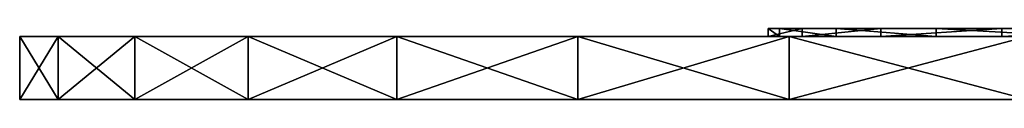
# Model space of a CAD drawing. Extents: x -195 to 304, y -5 to 29.
# Tile 1 of 33: x -194.62 to -96.41, y -4.73 to 2.37. Entities that reach past the tile are written whole.
import ezdxf

# ---------------------------------------------------------------- set-up
doc = ezdxf.new("R2010")
doc.units = 0
doc.header["$LTSCALE"] = 25.4
doc.layers.get('0').update_dxf_attribs({"color": 13, "linetype": 'CONTINUOUS'})

# ---------------------------------------------------------------- blocks, each defined once
blk = doc.blocks.new('SUN-7651_STL')
at = {"color": 250}
mesh = blk.add_polyface(dxfattribs=at)
corners = [(-116.567, 2.371, 288.47), (-119.962, 1.571, 260.512), (-116.567, 1.571, 288.47), (-119.962, 2.371, 260.512)]
mesh.append_faces([[corners[k] for k in face] for face in [(0, 1, 2), (1, 0, 3)]], dxfattribs={"vtx0": -1, "color": 250})
mesh = blk.add_polyface(dxfattribs=at)
corners = [(-119.962, 2.371, 260.512), (-118.828, 1.571, 232.371), (-119.962, 1.571, 260.512), (-118.828, 2.371, 232.371)]
mesh.append_faces([[corners[k] for k in face] for face in [(0, 1, 2), (1, 0, 3)]], dxfattribs={"vtx0": -1, "color": 250})
mesh = blk.add_polyface(dxfattribs=at)
corners = [(26.824, 2.371, 80.732), (82.968, 2.371, 80.732), (54.896, 2.371, 78.465), (-0.521, 2.371, 87.471), (110.313, 2.371, 87.471), (-26.43, 2.371, 98.511), (136.223, 2.371, 98.511), (-50.234, 2.371, 113.563), (160.026, 2.371, 113.563), (-71.314, 2.371, 132.239), (181.107, 2.371, 132.239), (-89.126, 2.371, 154.054), (198.918, 2.371, 154.054), (-103.208, 2.371, 178.444), (213, 2.371, 178.444), (-113.194, 2.371, 204.777), (222.987, 2.371, 204.777), (-118.828, 2.371, 232.371), (228.62, 2.371, 232.371), (-119.962, 2.371, 260.512), (229.754, 2.371, 260.512), (-116.567, 2.371, 288.47), (226.36, 2.371, 288.47), (-108.732, 2.371, 315.521), (218.524, 2.371, 315.521), (-96.658, 2.371, 340.965), (206.451, 2.371, 340.965), (-80.66, 2.371, 364.143), (190.452, 2.371, 364.143), (-61.15, 2.371, 384.455), (170.943, 2.371, 384.455), (-38.635, 2.371, 401.374), (148.428, 2.371, 401.374), (-13.698, 2.371, 414.462), (123.49, 2.371, 414.462), (13.016, 2.371, 423.38), (96.777, 2.371, 423.38), (40.815, 2.371, 427.898), (68.978, 2.371, 427.898), (54.896, 2.371, 428.465)]
mesh.append_faces([[corners[k] for k in face] for face in [(0, 1, 2), (38, 37, 39)]], dxfattribs={"vtx0": -1, "color": 250})
mesh.append_faces([[corners[k] for k in face] for face in [(1, 3, 4), (4, 5, 6), (6, 7, 8), (8, 9, 10), (10, 11, 12), (12, 13, 14), (14, 15, 16), (16, 17, 18), (18, 19, 20), (20, 21, 22), (22, 23, 24), (24, 25, 26), (26, 27, 28), (28, 29, 30), (30, 31, 32), (32, 33, 34), (34, 35, 36), (36, 37, 38)]], dxfattribs={"vtx0": -1, "vtx1": -1, "color": 250})
mesh.append_faces([[corners[k] for k in face] for face in [(1, 0, 3), (4, 3, 5), (6, 5, 7), (8, 7, 9), (10, 9, 11), (12, 11, 13), (14, 13, 15), (16, 15, 17), (18, 17, 19), (20, 19, 21), (22, 21, 23), (24, 23, 25), (26, 25, 27), (28, 27, 29), (30, 29, 31), (32, 31, 33), (34, 33, 35), (36, 35, 37)]], dxfattribs={"vtx0": -1, "vtx2": -1, "color": 250})
mesh = blk.add_polyface(dxfattribs=at)
corners = [(-118.828, 2.371, 232.371), (-113.194, 1.571, 204.777), (-118.828, 1.571, 232.371), (-113.194, 2.371, 204.777)]
mesh.append_faces([[corners[k] for k in face] for face in [(0, 1, 2), (1, 0, 3)]], dxfattribs={"vtx0": -1, "color": 250})
mesh = blk.add_polyface(dxfattribs=at)
corners = [(-108.732, 2.371, 315.521), (-116.567, 1.571, 288.47), (-108.732, 1.571, 315.521), (-116.567, 2.371, 288.47)]
mesh.append_faces([[corners[k] for k in face] for face in [(0, 1, 2), (1, 0, 3)]], dxfattribs={"vtx0": -1, "color": 250})
mesh = blk.add_polyface(dxfattribs=at)
corners = [(-113.194, 2.371, 204.777), (-103.208, 1.571, 178.444), (-113.194, 1.571, 204.777), (-103.208, 2.371, 178.444)]
mesh.append_faces([[corners[k] for k in face] for face in [(0, 1, 2), (1, 0, 3)]], dxfattribs={"vtx0": -1, "color": 250})
mesh = blk.add_polyface(dxfattribs=at)
corners = [(-96.658, 2.371, 340.965), (-108.732, 1.571, 315.521), (-96.658, 1.571, 340.965), (-108.732, 2.371, 315.521)]
mesh.append_faces([[corners[k] for k in face] for face in [(0, 1, 2), (1, 0, 3)]], dxfattribs={"vtx0": -1, "color": 250})
mesh = blk.add_polyface(dxfattribs=at)
corners = [(-103.208, 2.371, 178.444), (-89.126, 1.571, 154.054), (-103.208, 1.571, 178.444), (-89.126, 2.371, 154.054)]
mesh.append_faces([[corners[k] for k in face] for face in [(0, 1, 2), (1, 0, 3)]], dxfattribs={"vtx0": -1, "color": 250})
mesh = blk.add_polyface(dxfattribs=at)
corners = [(-80.66, 2.371, 364.143), (-96.658, 1.571, 340.965), (-80.66, 1.571, 364.143), (-96.658, 2.371, 340.965)]
mesh.append_faces([[corners[k] for k in face] for face in [(0, 1, 2), (1, 0, 3)]], dxfattribs={"vtx0": -1, "color": 250})
at = {"color": 29}
mesh = blk.add_polyface(dxfattribs=at)
corners = [(-190.772, 1.571, 299.802), (-194.621, -4.729, 268.991), (-190.772, -4.729, 299.802), (-194.621, 1.571, 268.991)]
mesh.append_faces([[corners[k] for k in face] for face in [(0, 1, 2), (1, 0, 3)]], dxfattribs={"vtx0": -1, "color": 29})
mesh = blk.add_polyface(dxfattribs=at)
corners = [(-194.621, 1.571, 268.991), (-194.621, -4.729, 237.94), (-194.621, -4.729, 268.991), (-194.621, 1.571, 237.94)]
mesh.append_faces([[corners[k] for k in face] for face in [(0, 1, 2), (1, 0, 3)]], dxfattribs={"vtx0": -1, "color": 29})
mesh = blk.add_polyface(dxfattribs=at)
corners = [(-194.621, 1.571, 237.94), (-190.772, -4.729, 207.128), (-194.621, -4.729, 237.94), (-190.772, 1.571, 207.128)]
mesh.append_faces([[corners[k] for k in face] for face in [(0, 1, 2), (1, 0, 3)]], dxfattribs={"vtx0": -1, "color": 29})
at = {"color": 253}
mesh = blk.add_polyface(dxfattribs=at)
corners = [(-94.136, 1.571, 52.743), (-68.104, 1.571, 471.114), (-68.104, 1.571, 35.817), (-117.868, 1.571, 72.766), (-138.936, 1.571, 95.576), (-157.014, 1.571, 120.822), (-171.822, 1.571, 148.114), (-183.133, 1.571, 177.032), (-190.772, 1.571, 207.128), (-194.621, 1.571, 237.94), (-194.621, 1.571, 268.991), (-190.772, 1.571, 299.802), (-183.133, 1.571, 329.899), (-171.822, 1.571, 358.816), (-157.014, 1.571, 386.109), (-138.936, 1.571, 411.355), (-117.868, 1.571, 434.165), (-94.136, 1.571, 454.188)]
mesh.append_faces([[corners[k] for k in face] for face in [(0, 1, 2), (1, 16, 17)]], dxfattribs={"vtx0": -1, "color": 253})
mesh.append_faces([[corners[k] for k in face] for face in [(1, 0, 3), (1, 3, 4), (1, 4, 5), (1, 5, 6), (1, 6, 7), (1, 7, 8), (1, 8, 9), (1, 9, 10), (1, 10, 11), (1, 11, 12), (1, 12, 13), (1, 13, 14), (1, 14, 15), (1, 15, 16)]], dxfattribs={"vtx0": -1, "vtx2": -1, "color": 253})
at = {"color": 29}
mesh = blk.add_polyface(dxfattribs=at)
corners = [(-183.133, 1.571, 329.899), (-190.772, -4.729, 299.802), (-183.133, -4.729, 329.899), (-190.772, 1.571, 299.802)]
mesh.append_faces([[corners[k] for k in face] for face in [(0, 1, 2), (1, 0, 3)]], dxfattribs={"vtx0": -1, "color": 29})
mesh = blk.add_polyface(dxfattribs=at)
corners = [(-190.772, 1.571, 207.128), (-183.133, -4.729, 177.032), (-190.772, -4.729, 207.128), (-183.133, 1.571, 177.032)]
mesh.append_faces([[corners[k] for k in face] for face in [(0, 1, 2), (1, 0, 3)]], dxfattribs={"vtx0": -1, "color": 29})
mesh = blk.add_polyface(dxfattribs=at)
corners = [(-171.822, 1.571, 358.816), (-183.133, -4.729, 329.899), (-171.822, -4.729, 358.816), (-183.133, 1.571, 329.899)]
mesh.append_faces([[corners[k] for k in face] for face in [(0, 1, 2), (1, 0, 3)]], dxfattribs={"vtx0": -1, "color": 29})
mesh = blk.add_polyface(dxfattribs=at)
corners = [(-183.133, 1.571, 177.032), (-171.822, -4.729, 148.114), (-183.133, -4.729, 177.032), (-171.822, 1.571, 148.114)]
mesh.append_faces([[corners[k] for k in face] for face in [(0, 1, 2), (1, 0, 3)]], dxfattribs={"vtx0": -1, "color": 29})
mesh = blk.add_polyface(dxfattribs=at)
corners = [(-157.014, 1.571, 386.109), (-171.822, -4.729, 358.816), (-157.014, -4.729, 386.109), (-171.822, 1.571, 358.816)]
mesh.append_faces([[corners[k] for k in face] for face in [(0, 1, 2), (1, 0, 3)]], dxfattribs={"vtx0": -1, "color": 29})
mesh = blk.add_polyface(dxfattribs=at)
corners = [(-171.822, 1.571, 148.114), (-157.014, -4.729, 120.822), (-171.822, -4.729, 148.114), (-157.014, 1.571, 120.822)]
mesh.append_faces([[corners[k] for k in face] for face in [(0, 1, 2), (1, 0, 3)]], dxfattribs={"vtx0": -1, "color": 29})
mesh = blk.add_polyface(dxfattribs=at)
corners = [(-138.936, 1.571, 411.355), (-157.014, -4.729, 386.109), (-138.936, -4.729, 411.355), (-157.014, 1.571, 386.109)]
mesh.append_faces([[corners[k] for k in face] for face in [(0, 1, 2), (1, 0, 3)]], dxfattribs={"vtx0": -1, "color": 29})
mesh = blk.add_polyface(dxfattribs=at)
corners = [(-157.014, 1.571, 120.822), (-138.936, -4.729, 95.576), (-157.014, -4.729, 120.822), (-138.936, 1.571, 95.576)]
mesh.append_faces([[corners[k] for k in face] for face in [(0, 1, 2), (1, 0, 3)]], dxfattribs={"vtx0": -1, "color": 29})
mesh = blk.add_polyface(dxfattribs=at)
corners = [(-117.868, 1.571, 434.165), (-138.936, -4.729, 411.355), (-117.868, -4.729, 434.165), (-138.936, 1.571, 411.355)]
mesh.append_faces([[corners[k] for k in face] for face in [(0, 1, 2), (1, 0, 3)]], dxfattribs={"vtx0": -1, "color": 29})
mesh = blk.add_polyface(dxfattribs=at)
corners = [(-138.936, 1.571, 95.576), (-117.868, -4.729, 72.766), (-138.936, -4.729, 95.576), (-117.868, 1.571, 72.766)]
mesh.append_faces([[corners[k] for k in face] for face in [(0, 1, 2), (1, 0, 3)]], dxfattribs={"vtx0": -1, "color": 29})
at = {"color": 250}
mesh = blk.add_polyface(dxfattribs=at)
corners = [(82.968, 1.571, 80.732), (26.824, 1.571, 80.732), (54.896, 1.571, 78.465), (110.313, 1.571, 87.471), (-0.521, 1.571, 87.471), (136.223, 1.571, 98.511), (-26.43, 1.571, 98.511), (160.026, 1.571, 113.563), (-50.234, 1.571, 113.563), (181.107, 1.571, 132.239), (-71.314, 1.571, 132.239), (198.918, 1.571, 154.054), (-89.126, 1.571, 154.054), (213, 1.571, 178.444), (-103.208, 1.571, 178.444), (222.987, 1.571, 204.777), (-113.194, 1.571, 204.777), (228.62, 1.571, 232.371), (-118.828, 1.571, 232.371), (229.754, 1.571, 260.512), (-119.962, 1.571, 260.512), (226.36, 1.571, 288.47), (-116.567, 1.571, 288.47), (218.524, 1.571, 315.521), (-108.732, 1.571, 315.521), (206.451, 1.571, 340.965), (-96.658, 1.571, 340.965), (190.452, 1.571, 364.143), (-80.66, 1.571, 364.143), (170.943, 1.571, 384.455), (-61.15, 1.571, 384.455), (148.428, 1.571, 401.374), (-38.635, 1.571, 401.374), (123.49, 1.571, 414.462), (-13.698, 1.571, 414.462), (96.777, 1.571, 423.38), (13.016, 1.571, 423.38), (68.978, 1.571, 427.898), (40.815, 1.571, 427.898), (54.896, 1.571, 428.465)]
mesh.append_faces([[corners[k] for k in face] for face in [(0, 1, 2), (38, 37, 39)]], dxfattribs={"vtx0": -1, "color": 250})
mesh.append_faces([[corners[k] for k in face] for face in [(1, 3, 4), (4, 5, 6), (6, 7, 8), (8, 9, 10), (10, 11, 12), (12, 13, 14), (14, 15, 16), (16, 17, 18), (18, 19, 20), (20, 21, 22), (22, 23, 24), (24, 25, 26), (26, 27, 28), (28, 29, 30), (30, 31, 32), (32, 33, 34), (34, 35, 36), (36, 37, 38)]], dxfattribs={"vtx0": -1, "vtx1": -1, "color": 250})
mesh.append_faces([[corners[k] for k in face] for face in [(1, 0, 3), (4, 3, 5), (6, 5, 7), (8, 7, 9), (10, 9, 11), (12, 11, 13), (14, 13, 15), (16, 15, 17), (18, 17, 19), (20, 19, 21), (22, 21, 23), (24, 23, 25), (26, 25, 27), (28, 27, 29), (30, 29, 31), (32, 31, 33), (34, 33, 35), (36, 35, 37)]], dxfattribs={"vtx0": -1, "vtx2": -1, "color": 250})
at = {"color": 29}
mesh = blk.add_polyface(dxfattribs=at)
corners = [(-94.136, -4.729, 454.188), (-117.868, 1.571, 434.165), (-117.868, -4.729, 434.165), (-94.136, 1.571, 454.188)]
mesh.append_faces([[corners[k] for k in face] for face in [(0, 1, 2), (1, 0, 3)]], dxfattribs={"vtx0": -1, "color": 29})
mesh = blk.add_polyface(dxfattribs=at)
corners = [(-94.136, 1.571, 52.743), (-117.868, -4.729, 72.766), (-117.868, 1.571, 72.766), (-94.136, -4.729, 52.743)]
mesh.append_faces([[corners[k] for k in face] for face in [(0, 1, 2), (1, 0, 3)]], dxfattribs={"vtx0": -1, "color": 29})
at = {"color": 253}
mesh = blk.add_polyface(dxfattribs=at)
corners = [(-68.104, -4.729, 471.114), (-94.136, -4.729, 52.743), (-68.104, -4.729, 35.817), (-117.868, -4.729, 72.766), (-138.936, -4.729, 95.576), (-157.014, -4.729, 120.822), (-171.822, -4.729, 148.114), (-183.133, -4.729, 177.032), (-190.772, -4.729, 207.128), (-194.621, -4.729, 237.94), (-194.621, -4.729, 268.991), (-190.772, -4.729, 299.802), (-183.133, -4.729, 329.899), (-171.822, -4.729, 358.816), (-157.014, -4.729, 386.109), (-138.936, -4.729, 411.355), (-117.868, -4.729, 434.165), (-94.136, -4.729, 454.188)]
mesh.append_faces([[corners[k] for k in face] for face in [(0, 1, 2), (16, 0, 17)]], dxfattribs={"vtx0": -1, "color": 253})
mesh.append_faces([[corners[k] for k in face] for face in [(1, 0, 3), (3, 0, 4), (4, 0, 5), (5, 0, 6), (6, 0, 7), (7, 0, 8), (8, 0, 9), (9, 0, 10), (10, 0, 11), (11, 0, 12), (12, 0, 13), (13, 0, 14), (14, 0, 15), (15, 0, 16)]], dxfattribs={"vtx0": -1, "vtx1": -1, "color": 253})

msp = doc.modelspace()

# ---------------------------------------------------------------- block references
at = {"color": 0}
msp.add_blockref('SUN-7651_STL', (0, 0), dxfattribs=at)

doc.saveas('drawing.dxf')
